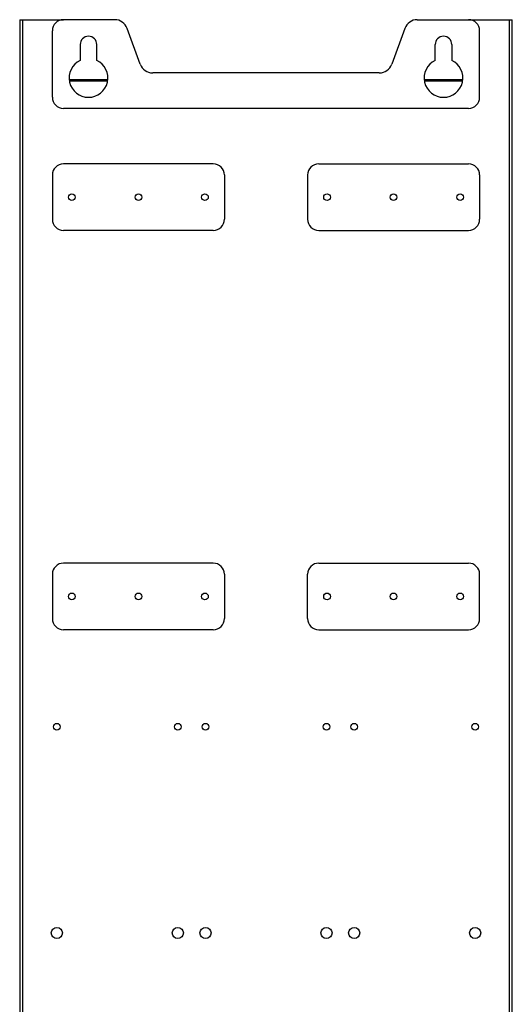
# Model space of a CAD drawing. Header units: millimetres. Extents: x 155400 to 158181, y 110641 to 115017.
# Tile 53 of 126: x 155400 to 155844, y 112575 to 113463. Entities that reach past the tile are written whole.
import ezdxf

# ---------------------------------------------------------------- set-up
doc = ezdxf.new("R2010")
doc.units = ezdxf.units.MM

msp = doc.modelspace()

# ---------------------------------------------------------------- linework, layer by layer
at = {"color": 7, "linetype": 'Continuous', "lineweight": 25}
for p, q in [((155400.3, 113462.52), (155400.3, 112557.27)), ((155400.3, 113462.52), (155402.7, 113462.52)), ((155402.7, 113462.52), (155402.7, 112557.27)), ((155402.7, 113462.52), (155439.8, 113462.52)), ((155485.9, 113462.52), (155439.8, 113462.52)), ((155758.7, 113462.52), (155804.8, 113462.52)), ((155804.8, 113462.52), (155841.9, 113462.52)), ((155841.9, 112557.27), (155841.9, 113462.52)), ((155841.9, 113462.52), (155844.3, 113462.52)), ((155844.3, 112557.27), (155844.3, 113462.52)), ((155508.9, 113422.42), (155497.17, 113454.63)), ((155747.43, 113454.63), (155735.7, 113422.42)), ((155429.8, 113392.52), (155429.8, 113452.52)), ((155814.8, 113392.52), (155814.8, 113452.52)), ((155454.8, 113440.02), (155454.8, 113425.84)), ((155469.8, 113425.84), (155469.8, 113440.02)), ((155774.8, 113425.84), (155774.8, 113440.02)), ((155789.8, 113440.02), (155789.8, 113425.84)), ((155724.43, 113414.52), (155520.17, 113414.52)), ((155444.86, 113408.52), (155479.74, 113408.52)), ((155444.98, 113407.52), (155479.62, 113407.52)), ((155764.86, 113408.52), (155799.74, 113408.52)), ((155764.98, 113407.52), (155799.62, 113407.52)), ((155804.8, 113382.52), (155439.8, 113382.52)), ((155574.8, 113332.52), (155439.8, 113332.52)), ((155669.8, 113332.52), (155804.8, 113332.52)), ((155429.8, 113322.52), (155429.8, 113282.52)), ((155584.8, 113322.52), (155584.8, 113282.52)), ((155659.8, 113322.52), (155659.8, 113282.52)), ((155814.8, 113322.52), (155814.8, 113282.52)), ((155574.8, 113272.52), (155439.8, 113272.52)), ((155669.8, 113272.52), (155804.8, 113272.52)), ((155574.8, 112972.52), (155439.8, 112972.52)), ((155669.8, 112972.52), (155804.8, 112972.52)), ((155429.8, 112962.52), (155429.8, 112922.52)), ((155584.8, 112962.52), (155584.8, 112922.52)), ((155659.8, 112922.52), (155659.8, 112962.52)), ((155814.8, 112922.52), (155814.8, 112962.52)), ((155574.8, 112912.52), (155439.8, 112912.52)), ((155669.8, 112912.52), (155804.8, 112912.52))]:
    msp.add_line(p, q, dxfattribs=at)
for centre, radius in [((155447.3, 113302.52), 3), ((155507.3, 113302.52), 3), ((155567.3, 113302.52), 3), ((155677.3, 113302.52), 3), ((155737.3, 113302.52), 3), ((155797.3, 113302.52), 3), ((155447.3, 112942.52), 3), ((155507.3, 112942.52), 3), ((155567.3, 112942.52), 3), ((155677.3, 112942.52), 3), ((155737.3, 112942.52), 3), ((155797.3, 112942.52), 3), ((155433.8, 112825.02), 3), ((155542.8, 112825.02), 3), ((155567.8, 112825.02), 3), ((155676.8, 112825.02), 3), ((155701.8, 112825.02), 3), ((155810.8, 112825.02), 3), ((155433.8, 112639.02), 5), ((155542.8, 112639.02), 5), ((155567.8, 112639.02), 5), ((155676.8, 112639.02), 5), ((155701.8, 112639.02), 5), ((155810.8, 112639.02), 5)]:
    msp.add_circle(centre, radius, dxfattribs=at)
for centre, radius, start, end in [((155439.8, 113452.52), 10, 90, 180), ((155485.9, 113450.52), 12, 20, 90), ((155758.7, 113450.52), 12, 90, 160), ((155804.8, 113452.52), 10, 0, 90), ((155462.3, 113440.02), 7.5, 0, 180), ((155782.3, 113440.02), 7.5, 0, 180), ((155462.3, 113410.02), 17.5, 115.37693, 64.62307), ((155520.17, 113426.52), 12, 200, 270), ((155724.43, 113426.52), 12, 270, 340), ((155782.3, 113410.02), 17.5, 115.37693, 64.62307), ((155439.8, 113392.52), 10, 180, 270), ((155804.8, 113392.52), 10, 270, 0), ((155439.8, 113322.52), 10, 90, 180), ((155574.8, 113322.52), 10, 0, 90), ((155669.8, 113322.52), 10, 90, 180), ((155804.8, 113322.52), 10, 0, 90), ((155439.8, 113282.52), 10, 180, 270), ((155574.8, 113282.52), 10, 270, 0), ((155669.8, 113282.52), 10, 180, 270), ((155804.8, 113282.52), 10, 270, 0), ((155439.8, 112962.52), 10, 90, 180), ((155574.8, 112962.52), 10, 0, 90), ((155669.8, 112962.52), 10, 90, 180), ((155804.8, 112962.52), 10, 0, 90), ((155439.8, 112922.52), 10, 180, 270), ((155574.8, 112922.52), 10, 270, 0), ((155669.8, 112922.52), 10, 180, 270), ((155804.8, 112922.52), 10, 270, 0)]:
    msp.add_arc(centre, radius, start, end, dxfattribs=at)

doc.saveas('drawing.dxf')
